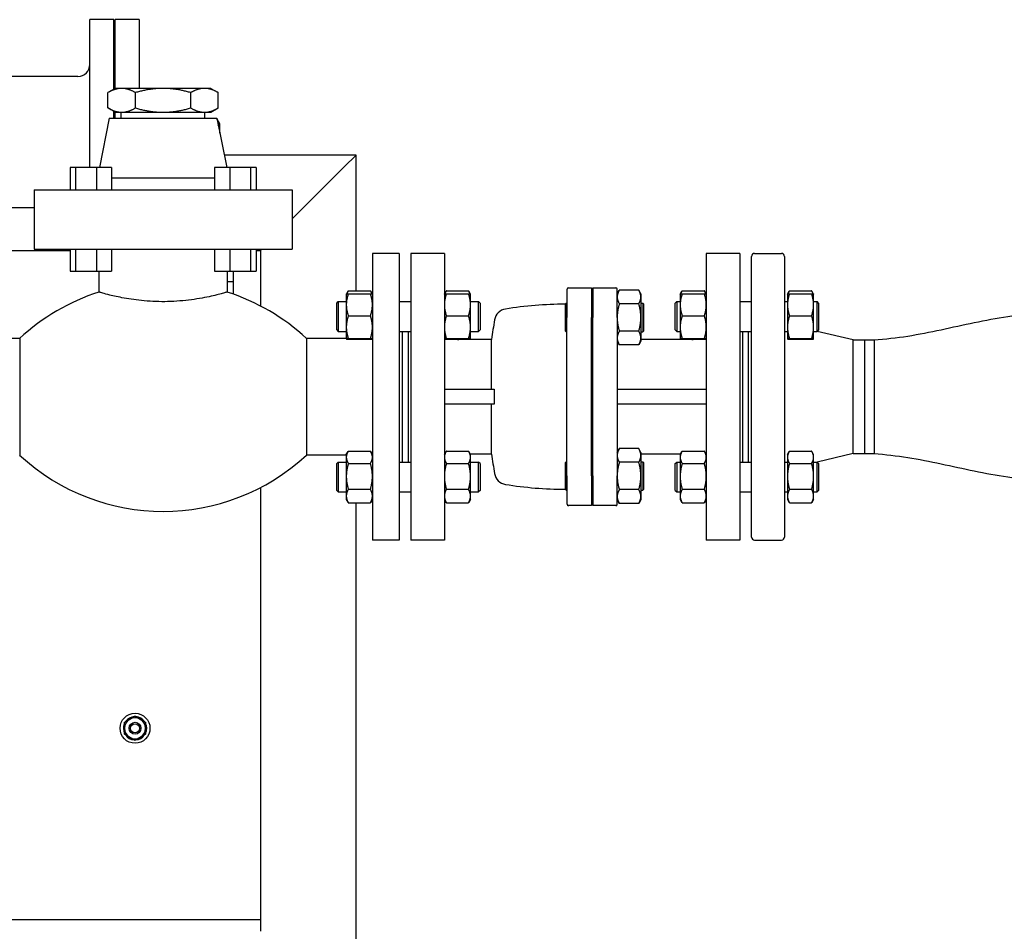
# Paper-space layout 'SHEET_1' of a CAD drawing. Header units: inches. Extents: x 4 to 540, y 12 to 340.
# Tile 52 of 116: x 235 to 256, y 141 to 160. Entities that reach past the tile are written whole.
import ezdxf

# ---------------------------------------------------------------- set-up
doc = ezdxf.new("R2010")
doc.units = ezdxf.units.IN
doc.header["$LTSCALE"] = 16
doc.header["$MEASUREMENT"] = 0
doc.layers.get('0').update_dxf_attribs({"lineweight": 25})

psp = doc.layouts.new('SHEET_1')

# ---------------------------------------------------------------- linework, layer by layer
for p, q in [((236.943, 156.686), (236.943, 159.784)), ((237.443, 159.784), (236.943, 159.784)), ((237.443, 158.328), (237.443, 159.784)), ((237.474, 159.721), (237.443, 159.721)), ((237.474, 158.346), (237.474, 159.784)), ((237.974, 159.784), (237.474, 159.784)), ((237.974, 159.784), (237.974, 158.346)), ((236.693, 158.596), (233.068, 158.596)), ((237.474, 158.346), (237.32, 158.257)), ((237.32, 157.935), (237.32, 158.257)), ((237.608, 158.346), (237.474, 158.346)), ((238.474, 158.346), (237.608, 158.346)), ((237.897, 157.935), (237.897, 158.257)), ((239.34, 158.346), (238.474, 158.346)), ((239.052, 157.935), (239.052, 158.257)), ((239.474, 158.346), (239.34, 158.346)), ((239.474, 158.346), (239.629, 158.257)), ((239.629, 157.935), (239.629, 158.257)), ((237.474, 157.846), (237.32, 157.935)), ((237.443, 157.721), (237.443, 157.864)), ((237.474, 157.846), (237.608, 157.846)), ((237.474, 157.721), (237.474, 157.846)), ((237.599, 157.721), (237.599, 157.846)), ((237.608, 157.846), (238.474, 157.846)), ((238.474, 157.846), (239.34, 157.846)), ((239.34, 157.846), (239.474, 157.846)), ((239.349, 157.721), (239.349, 157.846)), ((239.474, 157.846), (239.629, 157.935)), ((237.349, 157.721), (237.142, 156.686)), ((237.349, 157.721), (239.599, 157.721)), ((239.599, 157.721), (239.806, 156.686)), ((239.662, 157.6), (239.603, 157.702)), ((239.662, 157.409), (239.662, 157.6)), ((242.512, 156.951), (239.753, 156.951)), ((242.262, 156.701), (242.512, 156.951)), ((242.512, 156.951), (242.262, 156.701)), ((242.512, 154.111), (242.512, 156.951)), ((236.528, 156.686), (236.528, 156.221)), ((236.645, 156.686), (236.528, 156.686)), ((236.645, 156.686), (236.645, 156.221)), ((237.079, 156.686), (236.645, 156.686)), ((237.079, 156.686), (237.079, 156.221)), ((237.398, 156.686), (237.079, 156.686)), ((237.398, 156.686), (237.398, 156.221)), ((239.551, 156.686), (239.551, 156.221)), ((239.869, 156.686), (239.551, 156.686)), ((239.869, 156.686), (239.869, 156.221)), ((240.304, 156.686), (239.869, 156.686)), ((240.304, 156.686), (240.304, 156.221)), ((240.42, 156.686), (240.304, 156.686)), ((240.42, 156.686), (240.42, 156.221)), ((242.262, 156.701), (241.174, 155.614)), ((241.174, 155.614), (242.262, 156.701)), ((237.398, 156.471), (239.551, 156.471)), ((235.774, 156.221), (241.174, 156.221)), ((235.774, 156.221), (235.774, 154.981)), ((241.174, 156.221), (241.174, 154.981)), ((235.774, 155.846), (233.068, 155.846)), ((228.599, 154.951), (236.528, 154.951)), ((235.774, 154.981), (241.174, 154.981)), ((236.528, 154.981), (236.528, 154.516)), ((236.645, 154.981), (236.645, 154.516)), ((237.079, 154.981), (237.079, 154.516)), ((237.398, 154.981), (237.398, 154.516)), ((239.551, 154.981), (239.551, 154.516)), ((239.869, 154.981), (239.869, 154.516)), ((240.304, 154.981), (240.304, 154.516)), ((240.42, 154.981), (240.42, 154.516)), ((240.42, 154.951), (240.512, 154.951)), ((240.512, 154.951), (240.542, 154.981)), ((240.542, 154.981), (240.512, 154.951)), ((240.512, 154.951), (240.512, 153.791)), ((242.854, 154.891), (242.854, 148.891)), ((243.414, 154.891), (242.854, 154.891)), ((243.414, 154.891), (243.414, 148.891)), ((243.659, 154.891), (243.659, 148.891)), ((244.359, 154.891), (243.659, 154.891)), ((244.359, 154.891), (244.359, 148.891)), ((249.839, 154.891), (249.839, 148.891)), ((250.539, 154.891), (249.839, 154.891)), ((250.539, 154.891), (250.539, 148.891)), ((250.787, 148.954), (250.787, 154.829)), ((250.849, 154.891), (251.412, 154.891)), ((251.474, 154.829), (251.474, 148.954)), ((236.528, 154.516), (236.645, 154.516)), ((236.645, 154.516), (237.079, 154.516)), ((237.079, 154.516), (237.398, 154.516)), ((237.132, 154.516), (237.132, 154.082)), ((239.551, 154.516), (239.869, 154.516)), ((239.816, 154.516), (239.816, 154.082)), ((239.869, 154.516), (240.304, 154.516)), ((239.948, 154.299), (239.948, 154.516)), ((240.304, 154.516), (240.42, 154.516)), ((239.948, 154.299), (239.816, 154.299)), ((239.948, 154.037), (239.948, 154.299)), ((242.308, 154.039), (242.345, 154.103)), ((242.349, 154.111), (242.812, 154.111)), ((242.854, 154.039), (242.817, 154.103)), ((244.359, 154.039), (244.396, 154.103)), ((244.401, 154.111), (244.864, 154.111)), ((244.906, 154.039), (244.869, 154.103)), ((246.924, 154.14), (246.924, 153.55)), ((246.956, 154.171), (247.434, 154.171)), ((247.434, 154.171), (247.434, 153.55)), ((247.464, 154.131), (247.434, 154.131)), ((247.464, 154.171), (247.943, 154.171)), ((247.464, 154.171), (247.464, 153.55)), ((247.974, 153.55), (247.974, 154.14)), ((247.974, 154.046), (248.019, 154.123)), ((248.426, 154.123), (248.019, 154.123)), ((248.47, 154.046), (248.426, 154.123)), ((249.293, 154.039), (249.33, 154.103)), ((249.334, 154.111), (249.797, 154.111)), ((249.839, 154.039), (249.802, 154.103)), ((251.537, 154.039), (251.574, 154.103)), ((251.579, 154.111), (252.042, 154.111)), ((252.084, 154.039), (252.047, 154.103)), ((242.107, 153.852), (242.138, 153.883)), ((242.138, 153.883), (242.138, 153.258)), ((242.138, 153.883), (242.307, 153.883)), ((242.307, 154.039), (242.307, 153.816)), ((242.307, 154.039), (242.308, 154.039)), ((242.349, 154.046), (242.812, 154.046)), ((242.854, 154.039), (242.854, 154.039)), ((243.414, 153.883), (243.659, 153.883)), ((244.359, 154.039), (244.359, 154.039)), ((244.401, 154.046), (244.864, 154.046)), ((244.906, 153.816), (244.906, 154.039)), ((244.906, 154.039), (244.906, 154.039)), ((244.906, 153.883), (245.076, 153.883)), ((245.076, 153.258), (245.076, 153.883)), ((245.107, 153.852), (245.076, 153.883)), ((248.47, 154.046), (248.47, 153.98)), ((248.47, 153.98), (248.47, 153.55)), ((249.188, 153.852), (249.219, 153.883)), ((249.219, 153.883), (249.219, 153.258)), ((249.219, 153.883), (249.292, 153.883)), ((249.292, 154.039), (249.292, 153.816)), ((249.292, 154.039), (249.293, 154.039)), ((249.334, 154.046), (249.797, 154.046)), ((249.839, 154.039), (249.839, 154.039)), ((250.539, 153.883), (250.787, 153.883)), ((251.474, 153.883), (251.537, 153.883)), ((251.537, 154.039), (251.537, 153.816)), ((251.537, 154.039), (251.537, 154.039)), ((251.579, 154.046), (252.042, 154.046)), ((252.084, 153.816), (252.084, 154.039)), ((252.084, 154.039), (252.084, 154.039)), ((252.084, 153.883), (252.157, 153.883)), ((252.157, 153.258), (252.157, 153.883)), ((252.188, 153.852), (252.157, 153.883)), ((242.107, 153.289), (242.107, 153.852)), ((242.307, 153.816), (242.307, 153.347)), ((244.906, 153.347), (244.906, 153.816)), ((245.107, 153.852), (245.107, 153.289)), ((246.884, 153.828), (246.904, 153.848)), ((246.884, 153.828), (246.884, 153.273)), ((246.904, 153.253), (246.904, 153.848)), ((246.904, 153.848), (246.924, 153.848)), ((248.426, 153.837), (248.019, 153.837)), ((248.47, 153.848), (248.51, 153.848)), ((248.51, 153.848), (248.51, 153.253)), ((248.53, 153.828), (248.51, 153.848)), ((248.53, 153.273), (248.53, 153.828)), ((249.188, 153.289), (249.188, 153.852)), ((249.292, 153.816), (249.292, 153.347)), ((251.537, 153.816), (251.537, 153.347)), ((252.084, 153.347), (252.084, 153.816)), ((252.188, 153.852), (252.188, 153.289)), ((242.349, 153.585), (242.812, 153.585)), ((244.401, 153.585), (244.864, 153.585)), ((246.924, 150.232), (246.924, 153.55)), ((247.434, 150.232), (247.434, 153.55)), ((247.464, 150.232), (247.464, 153.55)), ((247.974, 153.55), (247.974, 150.232)), ((248.47, 153.55), (248.47, 153.121)), ((249.334, 153.585), (249.797, 153.585)), ((251.579, 153.585), (252.042, 153.585)), ((242.107, 153.289), (242.138, 153.258)), ((242.138, 153.258), (242.307, 153.258)), ((242.307, 153.347), (242.307, 153.102)), ((243.414, 153.258), (243.659, 153.258)), ((243.474, 153.258), (243.474, 150.524)), ((243.474, 153.258), (243.474, 150.524)), ((243.599, 153.258), (243.599, 150.524)), ((244.906, 153.102), (244.906, 153.347)), ((244.906, 153.258), (245.076, 153.258)), ((245.107, 153.289), (245.076, 153.258)), ((246.884, 153.273), (246.904, 153.253)), ((248.426, 153.264), (248.019, 153.264)), ((248.53, 153.273), (248.51, 153.253)), ((249.188, 153.289), (249.219, 153.258)), ((249.219, 153.258), (249.292, 153.258)), ((249.292, 153.347), (249.292, 153.102)), ((250.539, 153.258), (250.787, 153.258)), ((250.599, 153.258), (250.599, 150.524)), ((250.724, 150.524), (250.724, 153.258)), ((251.474, 153.258), (251.537, 153.258)), ((251.537, 153.347), (251.537, 153.102)), ((252.084, 153.102), (252.084, 153.347)), ((252.084, 153.258), (252.157, 153.258)), ((252.188, 153.289), (252.157, 153.258)), ((252.912, 153.081), (252.159, 153.26)), ((235.474, 153.111), (234.641, 153.111)), ((235.474, 153.111), (235.474, 150.671)), ((241.474, 153.111), (241.474, 150.671)), ((242.307, 153.111), (241.474, 153.111)), ((242.307, 153.102), (242.307, 153.102)), ((242.307, 153.102), (242.308, 153.101)), ((242.349, 153.109), (242.812, 153.109)), ((242.349, 153.094), (242.812, 153.094)), ((242.854, 153.102), (242.854, 153.101)), ((244.359, 153.102), (244.359, 153.101)), ((244.401, 153.109), (244.864, 153.109)), ((244.401, 153.094), (244.864, 153.094)), ((245.347, 153.091), (244.659, 153.091)), ((244.906, 153.101), (244.9, 153.091)), ((244.906, 153.102), (244.906, 153.102)), ((244.906, 153.102), (244.906, 153.101)), ((245.347, 152.047), (245.347, 153.091)), ((246.904, 153.253), (246.924, 153.253)), ((247.974, 153.055), (248.019, 152.978)), ((248.47, 153.055), (248.426, 152.978)), ((248.47, 153.253), (248.51, 153.253)), ((248.47, 153.121), (248.47, 153.055)), ((249.539, 153.091), (248.47, 153.091)), ((249.292, 153.102), (249.292, 153.102)), ((249.292, 153.102), (249.293, 153.101)), ((249.293, 153.101), (249.299, 153.091)), ((249.334, 153.109), (249.797, 153.109)), ((249.334, 153.094), (249.797, 153.094)), ((249.839, 153.102), (249.839, 153.101)), ((251.537, 153.102), (251.537, 153.102)), ((251.537, 153.102), (251.537, 153.101)), ((251.579, 153.109), (252.042, 153.109)), ((251.579, 153.094), (252.042, 153.094)), ((252.084, 153.102), (252.084, 153.102)), ((252.084, 153.102), (252.084, 153.101)), ((252.912, 150.701), (252.912, 153.081)), ((252.912, 153.081), (253.153, 153.081)), ((253.153, 150.701), (253.153, 153.081)), ((253.153, 150.701), (253.153, 153.081)), ((253.153, 153.081), (253.349, 153.081)), ((253.349, 153.081), (253.349, 150.701)), ((253.349, 153.081), (253.349, 150.701)), ((248.426, 152.978), (248.019, 152.978)), ((244.359, 152.047), (245.401, 152.047)), ((247.974, 152.047), (249.839, 152.047)), ((245.401, 151.735), (244.359, 151.735)), ((245.347, 150.691), (245.347, 151.735)), ((249.839, 151.735), (247.974, 151.735)), ((247.974, 150.727), (248.019, 150.804)), ((248.426, 150.804), (248.019, 150.804)), ((248.47, 150.727), (248.426, 150.804)), ((242.307, 150.671), (241.474, 150.671)), ((242.307, 150.68), (242.345, 150.745)), ((242.307, 150.68), (242.307, 150.624)), ((242.307, 150.624), (242.307, 150.224)), ((242.349, 150.753), (242.812, 150.753)), ((242.854, 150.68), (242.817, 150.745)), ((244.359, 150.68), (244.396, 150.745)), ((244.401, 150.753), (244.864, 150.753)), ((244.906, 150.68), (244.869, 150.745)), ((245.347, 150.691), (244.9, 150.691)), ((244.906, 150.624), (244.906, 150.68)), ((244.906, 150.224), (244.906, 150.624)), ((248.47, 150.727), (248.47, 150.661)), ((249.299, 150.691), (248.47, 150.691)), ((248.47, 150.661), (248.47, 150.232)), ((249.292, 150.68), (249.33, 150.745)), ((249.292, 150.68), (249.292, 150.624)), ((249.292, 150.624), (249.292, 150.224)), ((249.334, 150.753), (249.797, 150.753)), ((249.839, 150.68), (249.802, 150.745)), ((251.537, 150.68), (251.574, 150.745)), ((251.537, 150.68), (251.537, 150.624)), ((251.537, 150.624), (251.537, 150.224)), ((251.579, 150.753), (252.042, 150.753)), ((252.084, 150.68), (252.047, 150.745)), ((252.084, 150.624), (252.084, 150.68)), ((252.084, 150.224), (252.084, 150.624)), ((252.912, 150.701), (252.159, 150.522)), ((252.912, 150.701), (253.153, 150.701)), ((253.153, 150.701), (253.349, 150.701)), ((242.107, 150.493), (242.138, 150.524)), ((242.107, 149.93), (242.107, 150.493)), ((242.138, 150.524), (242.138, 149.899)), ((242.138, 150.524), (242.307, 150.524)), ((242.349, 150.495), (242.812, 150.495)), ((243.414, 150.524), (243.659, 150.524)), ((244.401, 150.495), (244.864, 150.495)), ((244.906, 150.524), (245.076, 150.524)), ((245.076, 149.899), (245.076, 150.524)), ((245.107, 150.493), (245.076, 150.524)), ((245.107, 150.493), (245.107, 149.93)), ((246.884, 150.509), (246.904, 150.529)), ((246.884, 150.509), (246.884, 149.954)), ((246.904, 149.934), (246.904, 150.529)), ((246.904, 150.529), (246.924, 150.529)), ((248.426, 150.518), (248.019, 150.518)), ((248.47, 150.529), (248.51, 150.529)), ((248.51, 150.529), (248.51, 149.934)), ((248.53, 150.509), (248.51, 150.529)), ((248.53, 149.954), (248.53, 150.509)), ((249.188, 150.493), (249.219, 150.524)), ((249.188, 149.93), (249.188, 150.493)), ((249.219, 150.524), (249.219, 149.899)), ((249.219, 150.524), (249.292, 150.524)), ((249.334, 150.495), (249.797, 150.495)), ((250.539, 150.524), (250.787, 150.524)), ((251.474, 150.524), (251.537, 150.524)), ((251.579, 150.495), (252.042, 150.495)), ((252.084, 150.524), (252.157, 150.524)), ((252.157, 149.899), (252.157, 150.524)), ((252.188, 150.493), (252.157, 150.524)), ((252.188, 150.493), (252.188, 149.93)), ((242.307, 150.224), (242.307, 149.812)), ((244.906, 149.812), (244.906, 150.224)), ((246.924, 150.232), (246.924, 149.642)), ((247.434, 150.232), (247.434, 149.611)), ((247.464, 150.232), (247.464, 149.611)), ((247.974, 149.642), (247.974, 150.232)), ((248.47, 150.232), (248.47, 149.802)), ((249.292, 150.224), (249.292, 149.812)), ((251.537, 150.224), (251.537, 149.812)), ((252.084, 149.812), (252.084, 150.224)), ((240.512, 149.991), (240.512, 140.951)), ((242.107, 149.93), (242.138, 149.899)), ((242.138, 149.899), (242.307, 149.899)), ((242.307, 149.812), (242.307, 149.743)), ((242.349, 149.954), (242.812, 149.954)), ((243.414, 149.899), (243.659, 149.899)), ((244.401, 149.954), (244.864, 149.954)), ((244.906, 149.899), (245.076, 149.899)), ((244.906, 149.743), (244.906, 149.812)), ((245.107, 149.93), (245.076, 149.899)), ((246.884, 149.954), (246.904, 149.934)), ((246.904, 149.934), (246.924, 149.934)), ((248.426, 149.946), (248.019, 149.946)), ((248.47, 149.934), (248.51, 149.934)), ((248.47, 149.802), (248.47, 149.736)), ((248.53, 149.954), (248.51, 149.934)), ((249.188, 149.93), (249.219, 149.899)), ((249.219, 149.899), (249.292, 149.899)), ((249.292, 149.812), (249.292, 149.743)), ((249.334, 149.954), (249.797, 149.954)), ((250.539, 149.899), (250.787, 149.899)), ((251.474, 149.899), (251.537, 149.899)), ((251.537, 149.812), (251.537, 149.743)), ((251.579, 149.954), (252.042, 149.954)), ((252.084, 149.899), (252.157, 149.899)), ((252.084, 149.743), (252.084, 149.812)), ((252.188, 149.93), (252.157, 149.899)), ((242.307, 149.743), (242.345, 149.679)), ((242.349, 149.671), (242.812, 149.671)), ((242.512, 131.201), (242.512, 149.671)), ((242.854, 149.743), (242.817, 149.679)), ((244.359, 149.743), (244.396, 149.679)), ((244.401, 149.671), (244.864, 149.671)), ((244.906, 149.743), (244.869, 149.679)), ((247.434, 149.611), (246.956, 149.611)), ((247.464, 149.651), (247.434, 149.651)), ((247.943, 149.611), (247.464, 149.611)), ((247.974, 149.736), (248.019, 149.659)), ((248.426, 149.659), (248.019, 149.659)), ((248.47, 149.736), (248.426, 149.659)), ((249.292, 149.743), (249.33, 149.679)), ((249.334, 149.671), (249.797, 149.671)), ((249.839, 149.743), (249.802, 149.679)), ((251.537, 149.743), (251.574, 149.679)), ((251.579, 149.671), (252.042, 149.671)), ((252.084, 149.743), (252.047, 149.679)), ((243.414, 148.891), (242.854, 148.891)), ((244.359, 148.891), (243.659, 148.891)), ((250.539, 148.891), (249.839, 148.891)), ((250.849, 148.891), (251.412, 148.891)), ((226.512, 140.951), (240.512, 140.951)), ((240.512, 140.951), (240.512, 140.701))]:
    psp.add_line(p, q)
for radius in [0.313, 0.125, 0.0938]:
    psp.add_circle((237.887, 144.951), radius)
for centre, radius, start, end in [((236.693, 158.846), 0.25, 270, 0), ((250.849, 154.829), 0.0625, 90, 180), ((251.412, 154.829), 0.0625, 0, 90), ((238.474, 149.887), 4.404, 107.7433, 132.9427), ((238.474, 149.887), 4.404, 47.0573, 72.2567), ((246.956, 154.14), 0.0313, 90, 180), ((247.943, 154.14), 0.0312, 0, 90), ((245.68, 153.454), 0.276, 99.1742, 170.2114), ((246.924, 145.749), 8.08, 90.2754, 99.1742), ((254.737, 151.891), 9.466, 170.2114, 172.7173), ((244.659, 153.391), 0.3, 261.3719, 270), ((249.539, 153.391), 0.3, 270, 278.6281), ((254.737, 151.891), 9.337, 179.0411, 180.9589), ((238.474, 153.895), 4.404, 227.0573, 312.9427), ((254.737, 151.891), 9.466, 187.2827, 189.7886), ((245.68, 150.328), 0.276, 189.7886, 260.8258), ((246.924, 158.033), 8.08, 260.8258, 269.7246), ((246.956, 149.642), 0.0313, 180, 270), ((247.943, 149.642), 0.0312, 270, 0), ((250.849, 148.954), 0.0625, 180, 270), ((251.412, 148.954), 0.0625, 270, 0), ((237.887, 144.951), 0.244, 156.4254, 206.057), ((237.887, 144.951), 0.219, 120, 180), ((237.887, 144.951), 0.244, 93.943, 143.5746), ((237.887, 144.951), 0.219, 60, 120), ((237.887, 144.951), 0.244, 33.943, 86.057), ((237.887, 144.951), 0.219, 0, 60), ((237.887, 144.951), 0.244, 333.943, 26.057), ((237.887, 144.951), 0.219, 180, 240), ((237.887, 144.951), 0.243, 213.943, 266.057), ((237.887, 144.951), 0.243, 273.943, 326.057), ((237.887, 144.951), 0.219, 300, 0), ((237.887, 144.951), 0.219, 240, 300)]:
    psp.add_arc(centre, radius, start, end)
for points, weights in [([(237.608, 158.346), (237.474, 158.346), (237.32, 158.257)], [1, 1.0379548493, 1]), ([(237.897, 158.257), (237.742, 158.346), (237.608, 158.346)], [1, 1.0379548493, 1]), ([(238.474, 158.346), (238.206, 158.346), (237.897, 158.257)], [1, 1.0379548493, 1]), ([(239.052, 158.257), (238.742, 158.346), (238.474, 158.346)], [1, 1.0379548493, 1]), ([(239.34, 158.346), (239.206, 158.346), (239.052, 158.257)], [1, 1.0379548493, 1]), ([(239.629, 158.257), (239.474, 158.346), (239.34, 158.346)], [1, 1.0379548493, 1]), ([(237.32, 157.935), (237.474, 157.846), (237.608, 157.846)], [1, 1.0379548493, 1]), ([(237.608, 157.846), (237.742, 157.846), (237.897, 157.935)], [1, 1.0379548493, 1]), ([(237.897, 157.935), (238.206, 157.846), (238.474, 157.846)], [1, 1.0379548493, 1]), ([(238.474, 157.846), (238.742, 157.846), (239.052, 157.935)], [1, 1.0379548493, 1]), ([(239.052, 157.935), (239.206, 157.846), (239.34, 157.846)], [1, 1.0379548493, 1]), ([(239.34, 157.846), (239.474, 157.846), (239.629, 157.935)], [1, 1.0379548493, 1]), ([(239.629, 157.572), (239.637, 157.633), (239.604, 157.699)], [1.0740737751, 1.09078907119, 1.02222995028]), ([(242.349, 154.111), (242.327, 154.075), (242.317, 154.042)], [1.10906450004, 1.10058521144, 1.07037081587]), ([(242.845, 154.042), (242.835, 154.075), (242.812, 154.111)], [1.07037081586, 1.10058521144, 1.10906450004]), ([(244.401, 154.111), (244.379, 154.075), (244.369, 154.042)], [1.10906450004, 1.10058521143, 1.07037081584]), ([(244.897, 154.042), (244.886, 154.075), (244.864, 154.111)], [1.07037081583, 1.10058521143, 1.10906450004]), ([(248.019, 154.123), (247.974, 154.046), (247.974, 153.98)], [1.79590111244, 1.93481454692, 1.93481454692]), ([(248.47, 153.98), (248.47, 154.046), (248.426, 154.123)], [1.93481454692, 1.93481454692, 1.79590111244]), ([(249.334, 154.111), (249.312, 154.075), (249.302, 154.042)], [1.10906450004, 1.1005852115, 1.0703708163]), ([(249.83, 154.042), (249.82, 154.075), (249.797, 154.111)], [1.07037081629, 1.1005852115, 1.10906450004]), ([(251.579, 154.111), (251.557, 154.075), (251.546, 154.042)], [1.10906450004, 1.10058521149, 1.07037081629]), ([(252.074, 154.042), (252.064, 154.075), (252.042, 154.111)], [1.07037081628, 1.10058521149, 1.10906450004]), ([(242.349, 154.046), (242.307, 153.923), (242.307, 153.816)], [1.10906450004, 1.0930923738, 1]), ([(242.308, 154.039), (242.309, 154.043), (242.349, 154.046)], [1.00857114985, 1.09384224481, 1.10906450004]), ([(242.812, 154.046), (242.852, 154.043), (242.854, 154.039)], [1.10906450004, 1.09384224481, 1.00857114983]), ([(242.854, 153.816), (242.854, 153.923), (242.812, 154.046)], [1, 1.0930923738, 1.10906450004]), ([(244.401, 154.046), (244.359, 153.923), (244.359, 153.816)], [1.10906450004, 1.0930923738, 1]), ([(244.359, 154.039), (244.361, 154.043), (244.401, 154.046)], [1.00857114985, 1.09384224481, 1.10906450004]), ([(244.864, 154.046), (244.904, 154.043), (244.906, 154.039)], [1.10906450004, 1.09384224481, 1.00857114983]), ([(244.906, 153.816), (244.906, 153.923), (244.864, 154.046)], [1, 1.0930923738, 1.10906450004]), ([(247.974, 153.98), (247.974, 153.913), (248.019, 153.837)], [1.93481454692, 1.93481454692, 1.79590111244]), ([(248.426, 153.837), (248.47, 153.913), (248.47, 153.98)], [1.79590111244, 1.93481454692, 1.93481454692]), ([(249.334, 154.046), (249.292, 153.923), (249.292, 153.816)], [1.10906450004, 1.0930923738, 1]), ([(249.293, 154.039), (249.294, 154.043), (249.334, 154.046)], [1.00857114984, 1.09384224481, 1.10906450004]), ([(249.797, 154.046), (249.837, 154.043), (249.839, 154.039)], [1.10906450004, 1.09384224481, 1.00857114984]), ([(249.839, 153.816), (249.839, 153.923), (249.797, 154.046)], [1, 1.0930923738, 1.10906450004]), ([(251.579, 154.046), (251.537, 153.923), (251.537, 153.816)], [1.10906450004, 1.0930923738, 1]), ([(251.537, 154.039), (251.539, 154.043), (251.579, 154.046)], [1.00857114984, 1.09384224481, 1.10906450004]), ([(252.042, 154.046), (252.082, 154.043), (252.084, 154.039)], [1.10906450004, 1.09384224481, 1.00857114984]), ([(252.084, 153.816), (252.084, 153.923), (252.042, 154.046)], [1, 1.0930923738, 1.10906450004]), ([(242.307, 153.816), (242.307, 153.709), (242.349, 153.585)], [1, 1.0930923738, 1.10906450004]), ([(242.812, 153.585), (242.854, 153.709), (242.854, 153.816)], [1.10906450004, 1.0930923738, 1]), ([(244.359, 153.816), (244.359, 153.709), (244.401, 153.585)], [1, 1.0930923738, 1.10906450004]), ([(244.864, 153.585), (244.906, 153.709), (244.906, 153.816)], [1.10906450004, 1.0930923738, 1]), ([(248.019, 153.837), (247.974, 153.683), (247.974, 153.55)], [1.79590111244, 1.93481454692, 1.93481454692]), ([(248.47, 153.55), (248.47, 153.683), (248.426, 153.837)], [1.93481454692, 1.93481454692, 1.79590111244]), ([(249.292, 153.816), (249.292, 153.709), (249.334, 153.585)], [1, 1.0930923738, 1.10906450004]), ([(249.797, 153.585), (249.839, 153.709), (249.839, 153.816)], [1.10906450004, 1.0930923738, 1]), ([(251.537, 153.816), (251.537, 153.709), (251.579, 153.585)], [1, 1.0930923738, 1.10906450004]), ([(252.042, 153.585), (252.084, 153.709), (252.084, 153.816)], [1.10906450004, 1.0930923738, 1]), ([(242.349, 153.585), (242.307, 153.458), (242.307, 153.347)], [1.10906450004, 1.0930923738, 1]), ([(242.854, 153.347), (242.854, 153.458), (242.812, 153.585)], [1, 1.0930923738, 1.10906450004]), ([(244.401, 153.585), (244.359, 153.458), (244.359, 153.347)], [1.10906450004, 1.0930923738, 1]), ([(244.906, 153.347), (244.906, 153.458), (244.864, 153.585)], [1, 1.0930923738, 1.10906450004]), ([(247.974, 153.55), (247.974, 153.418), (248.019, 153.264)], [1.93481454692, 1.93481454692, 1.79590111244]), ([(248.426, 153.264), (248.47, 153.418), (248.47, 153.55)], [1.79590111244, 1.93481454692, 1.93481454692]), ([(249.334, 153.585), (249.292, 153.458), (249.292, 153.347)], [1.10906450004, 1.0930923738, 1]), ([(249.839, 153.347), (249.839, 153.458), (249.797, 153.585)], [1, 1.0930923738, 1.10906450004]), ([(251.579, 153.585), (251.537, 153.458), (251.537, 153.347)], [1.10906450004, 1.0930923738, 1]), ([(252.084, 153.347), (252.084, 153.458), (252.042, 153.585)], [1, 1.0930923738, 1.10906450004]), ([(242.307, 153.347), (242.307, 153.237), (242.349, 153.109)], [1, 1.0930923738, 1.10906450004]), ([(242.812, 153.109), (242.854, 153.237), (242.854, 153.347)], [1.10906450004, 1.0930923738, 1]), ([(244.359, 153.347), (244.359, 153.237), (244.401, 153.109)], [1, 1.0930923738, 1.10906450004]), ([(244.864, 153.109), (244.906, 153.237), (244.906, 153.347)], [1.10906450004, 1.0930923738, 1]), ([(248.019, 153.264), (247.974, 153.188), (247.974, 153.121)], [1.79590111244, 1.93481454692, 1.93481454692]), ([(248.47, 153.121), (248.47, 153.188), (248.426, 153.264)], [1.93481454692, 1.93481454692, 1.79590111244]), ([(249.292, 153.347), (249.292, 153.237), (249.334, 153.109)], [1, 1.0930923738, 1.10906450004]), ([(249.797, 153.109), (249.839, 153.237), (249.839, 153.347)], [1.10906450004, 1.0930923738, 1]), ([(251.537, 153.347), (251.537, 153.237), (251.579, 153.109)], [1, 1.0930923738, 1.10906450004]), ([(252.042, 153.109), (252.084, 153.237), (252.084, 153.347)], [1.10906450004, 1.0930923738, 1]), ([(242.349, 153.109), (242.307, 153.105), (242.307, 153.102)], [1.10906450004, 1.0930923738, 1]), ([(242.307, 153.102), (242.307, 153.098), (242.349, 153.094)], [1, 1.0930923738, 1.10906450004]), ([(242.854, 153.102), (242.854, 153.105), (242.812, 153.109)], [1, 1.0930923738, 1.10906450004]), ([(242.812, 153.094), (242.854, 153.098), (242.854, 153.102)], [1.10906450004, 1.0930923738, 1]), ([(244.401, 153.109), (244.359, 153.105), (244.359, 153.102)], [1.10906450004, 1.0930923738, 1]), ([(244.359, 153.102), (244.359, 153.098), (244.401, 153.094)], [1, 1.0930923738, 1.10906450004]), ([(244.906, 153.102), (244.906, 153.105), (244.864, 153.109)], [1, 1.0930923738, 1.10906450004]), ([(244.864, 153.094), (244.906, 153.098), (244.906, 153.102)], [1.10906450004, 1.0930923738, 1]), ([(244.892, 153.091), (244.893, 153.095), (244.895, 153.098)], [1.08119646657, 1.07874254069, 1.07609546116]), ([(247.974, 153.121), (247.974, 153.055), (248.019, 152.978)], [1.93481454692, 1.93481454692, 1.79590111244]), ([(248.426, 152.978), (248.47, 153.055), (248.47, 153.121)], [1.79590111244, 1.93481454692, 1.93481454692]), ([(249.334, 153.109), (249.292, 153.105), (249.292, 153.102)], [1.10906450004, 1.0930923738, 1]), ([(249.292, 153.102), (249.292, 153.098), (249.334, 153.094)], [1, 1.0930923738, 1.10906450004]), ([(249.304, 153.098), (249.305, 153.095), (249.306, 153.091)], [1.07609546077, 1.07874254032, 1.08119646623]), ([(249.839, 153.102), (249.839, 153.105), (249.797, 153.109)], [1, 1.0930923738, 1.10906450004]), ([(249.797, 153.094), (249.839, 153.098), (249.839, 153.102)], [1.10906450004, 1.0930923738, 1]), ([(251.579, 153.109), (251.537, 153.105), (251.537, 153.102)], [1.10906450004, 1.0930923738, 1]), ([(251.537, 153.102), (251.537, 153.098), (251.579, 153.094)], [1, 1.0930923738, 1.10906450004]), ([(252.084, 153.102), (252.084, 153.105), (252.042, 153.109)], [1, 1.0930923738, 1.10906450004]), ([(252.042, 153.094), (252.084, 153.098), (252.084, 153.102)], [1.10906450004, 1.0930923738, 1]), ([(248.019, 150.804), (247.974, 150.727), (247.974, 150.661)], [1.79590111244, 1.93481454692, 1.93481454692]), ([(248.47, 150.661), (248.47, 150.727), (248.426, 150.804)], [1.93481454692, 1.93481454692, 1.79590111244]), ([(242.349, 150.753), (242.307, 150.684), (242.307, 150.624)], [1.10906450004, 1.0930923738, 1]), ([(242.307, 150.624), (242.307, 150.564), (242.349, 150.495)], [1, 1.0930923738, 1.10906450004]), ([(242.854, 150.624), (242.854, 150.684), (242.812, 150.753)], [1, 1.0930923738, 1.10906450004]), ([(242.812, 150.495), (242.854, 150.564), (242.854, 150.624)], [1.10906450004, 1.0930923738, 1]), ([(244.401, 150.753), (244.359, 150.684), (244.359, 150.624)], [1.10906450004, 1.0930923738, 1]), ([(244.359, 150.624), (244.359, 150.564), (244.401, 150.495)], [1, 1.0930923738, 1.10906450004]), ([(244.906, 150.624), (244.906, 150.684), (244.864, 150.753)], [1, 1.0930923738, 1.10906450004]), ([(244.864, 150.495), (244.906, 150.564), (244.906, 150.624)], [1.10906450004, 1.0930923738, 1]), ([(247.974, 150.661), (247.974, 150.595), (248.019, 150.518)], [1.93481454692, 1.93481454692, 1.79590111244]), ([(248.426, 150.518), (248.47, 150.595), (248.47, 150.661)], [1.79590111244, 1.93481454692, 1.93481454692]), ([(249.334, 150.753), (249.292, 150.684), (249.292, 150.624)], [1.10906450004, 1.0930923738, 1]), ([(249.292, 150.624), (249.292, 150.564), (249.334, 150.495)], [1, 1.0930923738, 1.10906450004]), ([(249.839, 150.624), (249.839, 150.684), (249.797, 150.753)], [1, 1.0930923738, 1.10906450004]), ([(249.797, 150.495), (249.839, 150.564), (249.839, 150.624)], [1.10906450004, 1.0930923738, 1]), ([(251.579, 150.753), (251.537, 150.684), (251.537, 150.624)], [1.10906450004, 1.0930923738, 1]), ([(251.537, 150.624), (251.537, 150.564), (251.579, 150.495)], [1, 1.0930923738, 1.10906450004]), ([(252.084, 150.624), (252.084, 150.684), (252.042, 150.753)], [1, 1.0930923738, 1.10906450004]), ([(252.042, 150.495), (252.084, 150.564), (252.084, 150.624)], [1.10906450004, 1.0930923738, 1]), ([(242.349, 150.495), (242.307, 150.35), (242.307, 150.224)], [1.10906450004, 1.0930923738, 1]), ([(242.854, 150.224), (242.854, 150.35), (242.812, 150.495)], [1, 1.0930923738, 1.10906450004]), ([(244.401, 150.495), (244.359, 150.35), (244.359, 150.224)], [1.10906450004, 1.0930923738, 1]), ([(244.906, 150.224), (244.906, 150.35), (244.864, 150.495)], [1, 1.0930923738, 1.10906450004]), ([(248.019, 150.518), (247.974, 150.364), (247.974, 150.232)], [1.79590111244, 1.93481454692, 1.93481454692]), ([(248.47, 150.232), (248.47, 150.364), (248.426, 150.518)], [1.93481454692, 1.93481454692, 1.79590111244]), ([(249.334, 150.495), (249.292, 150.35), (249.292, 150.224)], [1.10906450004, 1.0930923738, 1]), ([(249.839, 150.224), (249.839, 150.35), (249.797, 150.495)], [1, 1.0930923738, 1.10906450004]), ([(251.579, 150.495), (251.537, 150.35), (251.537, 150.224)], [1.10906450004, 1.0930923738, 1]), ([(252.084, 150.224), (252.084, 150.35), (252.042, 150.495)], [1, 1.0930923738, 1.10906450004]), ([(242.307, 150.224), (242.307, 150.099), (242.349, 149.954)], [1, 1.0930923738, 1.10906450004]), ([(242.812, 149.954), (242.854, 150.099), (242.854, 150.224)], [1.10906450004, 1.0930923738, 1]), ([(244.359, 150.224), (244.359, 150.099), (244.401, 149.954)], [1, 1.0930923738, 1.10906450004]), ([(244.864, 149.954), (244.906, 150.099), (244.906, 150.224)], [1.10906450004, 1.0930923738, 1]), ([(247.974, 150.232), (247.974, 150.099), (248.019, 149.946)], [1.93481454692, 1.93481454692, 1.79590111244]), ([(248.426, 149.946), (248.47, 150.099), (248.47, 150.232)], [1.79590111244, 1.93481454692, 1.93481454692]), ([(249.292, 150.224), (249.292, 150.099), (249.334, 149.954)], [1, 1.0930923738, 1.10906450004]), ([(249.797, 149.954), (249.839, 150.099), (249.839, 150.224)], [1.10906450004, 1.0930923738, 1]), ([(251.537, 150.224), (251.537, 150.099), (251.579, 149.954)], [1, 1.0930923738, 1.10906450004]), ([(252.042, 149.954), (252.084, 150.099), (252.084, 150.224)], [1.10906450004, 1.0930923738, 1]), ([(242.349, 149.954), (242.307, 149.878), (242.307, 149.812)], [1.10906450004, 1.0930923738, 1]), ([(242.307, 149.812), (242.307, 149.747), (242.349, 149.671)], [1, 1.0930923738, 1.10906450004]), ([(242.854, 149.812), (242.854, 149.878), (242.812, 149.954)], [1, 1.0930923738, 1.10906450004]), ([(242.812, 149.671), (242.854, 149.747), (242.854, 149.812)], [1.10906450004, 1.0930923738, 1]), ([(244.401, 149.954), (244.359, 149.878), (244.359, 149.812)], [1.10906450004, 1.0930923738, 1]), ([(244.359, 149.812), (244.359, 149.747), (244.401, 149.671)], [1, 1.0930923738, 1.10906450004]), ([(244.906, 149.812), (244.906, 149.878), (244.864, 149.954)], [1, 1.0930923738, 1.10906450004]), ([(244.864, 149.671), (244.906, 149.747), (244.906, 149.812)], [1.10906450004, 1.0930923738, 1]), ([(248.019, 149.946), (247.974, 149.869), (247.974, 149.802)], [1.79590111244, 1.93481454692, 1.93481454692]), ([(247.974, 149.802), (247.974, 149.736), (248.019, 149.659)], [1.93481454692, 1.93481454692, 1.79590111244]), ([(248.47, 149.802), (248.47, 149.869), (248.426, 149.946)], [1.93481454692, 1.93481454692, 1.79590111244]), ([(248.426, 149.659), (248.47, 149.736), (248.47, 149.802)], [1.79590111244, 1.93481454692, 1.93481454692]), ([(249.334, 149.954), (249.292, 149.878), (249.292, 149.812)], [1.10906450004, 1.0930923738, 1]), ([(249.292, 149.812), (249.292, 149.747), (249.334, 149.671)], [1, 1.0930923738, 1.10906450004]), ([(249.839, 149.812), (249.839, 149.878), (249.797, 149.954)], [1, 1.0930923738, 1.10906450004]), ([(249.797, 149.671), (249.839, 149.747), (249.839, 149.812)], [1.10906450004, 1.0930923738, 1]), ([(251.579, 149.954), (251.537, 149.878), (251.537, 149.812)], [1.10906450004, 1.0930923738, 1]), ([(251.537, 149.812), (251.537, 149.747), (251.579, 149.671)], [1, 1.0930923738, 1.10906450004]), ([(252.084, 149.812), (252.084, 149.878), (252.042, 149.954)], [1, 1.0930923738, 1.10906450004]), ([(252.042, 149.671), (252.084, 149.747), (252.084, 149.812)], [1.10906450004, 1.0930923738, 1]), ([(242.349, 149.671), (242.347, 149.675), (242.345, 149.679)], [1.10906450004, 1.10811667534, 1.10689726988]), ([(242.817, 149.679), (242.815, 149.675), (242.812, 149.671)], [1.10689726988, 1.10811667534, 1.10906450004]), ([(244.401, 149.671), (244.399, 149.675), (244.396, 149.679)], [1.10906450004, 1.10811667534, 1.10689726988]), ([(244.869, 149.679), (244.867, 149.675), (244.864, 149.671)], [1.10689726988, 1.10811667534, 1.10906450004]), ([(249.334, 149.671), (249.332, 149.675), (249.33, 149.679)], [1.10906450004, 1.10811667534, 1.10689726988]), ([(249.802, 149.679), (249.8, 149.675), (249.797, 149.671)], [1.10689726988, 1.10811667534, 1.10906450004]), ([(251.579, 149.671), (251.576, 149.675), (251.574, 149.679)], [1.10906450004, 1.10811667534, 1.10689726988]), ([(252.047, 149.679), (252.044, 149.675), (252.042, 149.671)], [1.10689726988, 1.10811667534, 1.10906450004]), ([(237.668, 145.077), (237.727, 145.111), (237.777, 145.14)], [1.10906450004, 1.0930923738, 1]), ([(237.668, 144.951), (237.668, 145.01), (237.668, 145.077)], [1, 1.0930923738, 1.10906450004]), ([(237.777, 145.14), (237.828, 145.17), (237.887, 145.204)], [1, 1.0930923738, 1.10906450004]), ([(237.887, 145.204), (237.945, 145.17), (237.996, 145.14)], [1.10906450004, 1.0930923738, 1]), ([(237.996, 145.14), (238.047, 145.111), (238.106, 145.077)], [1, 1.0930923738, 1.10906450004]), ([(238.106, 145.077), (238.106, 145.01), (238.106, 144.951)], [1.10906450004, 1.0930923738, 1]), ([(237.668, 144.825), (237.668, 144.892), (237.668, 144.951)], [1.10906450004, 1.0930923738, 1]), ([(237.777, 144.762), (237.727, 144.791), (237.668, 144.825)], [1, 1.0930923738, 1.10906450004]), ([(238.106, 144.825), (238.047, 144.791), (237.996, 144.762)], [1.10906450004, 1.0930923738, 1]), ([(238.106, 144.951), (238.106, 144.892), (238.106, 144.825)], [1, 1.0930923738, 1.10906450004]), ([(237.887, 144.698), (237.828, 144.732), (237.777, 144.762)], [1.10906450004, 1.0930923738, 1]), ([(237.996, 144.762), (237.945, 144.732), (237.887, 144.698)], [1, 1.0930923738, 1.10906450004])]:
    psp.add_rational_spline(points, weights, degree=2)
for points, knots in [([(239.816, 154.082), (239.816, 154.082), (239.816, 154.081), (239.812, 154.08), (239.807, 154.079), (239.787, 154.073), (239.765, 154.067), (239.678, 154.043), (239.592, 154.02), (239.365, 153.969), (239.224, 153.942), (238.912, 153.9), (238.743, 153.886), (238.404, 153.878), (238.239, 153.884), (237.927, 153.912), (237.784, 153.933), (237.541, 153.978), (237.44, 154), (237.298, 154.035), (237.249, 154.049), (237.183, 154.067), (237.162, 154.073), (237.142, 154.079), (237.137, 154.08), (237.133, 154.081), (237.132, 154.082), (237.132, 154.082)], [-21.5889, -21.5889, -21.5889, -21.5889, -21.394628, -21.394628, -21.058763, -21.058763, -20.400107, -20.400107, -19.110381, -19.110381, -17.758439, -17.758439, -16.433972, -16.433972, -15.171022, -15.171022, -13.942042, -13.942042, -12.811802, -12.811802, -11.979527, -11.979527, -11.323347, -11.323347, -10.988031, -10.988031, -10.79483, -10.79483, -10.79483, -10.79483]), ([(253.349, 153.081), (253.585, 153.1), (253.82, 153.124), (254.287, 153.199), (254.519, 153.245), (254.982, 153.344), (255.214, 153.396), (255.678, 153.492), (255.91, 153.536), (256.378, 153.604), (256.613, 153.623), (256.849, 153.641)], [0, 0, 0, 0, 1.801926, 1.801926, 3.603852, 3.603852, 5.405778, 5.405778, 7.207704, 7.207704, 9.00963, 9.00963, 9.00963, 9.00963]), ([(253.349, 150.701), (253.585, 150.682), (253.82, 150.658), (254.287, 150.583), (254.519, 150.537), (254.982, 150.438), (255.214, 150.386), (255.678, 150.29), (255.91, 150.246), (256.378, 150.179), (256.613, 150.159), (256.849, 150.141)], [0, 0, 0, 0, 1.801926, 1.801926, 3.603852, 3.603852, 5.405778, 5.405778, 7.207704, 7.207704, 9.00963, 9.00963, 9.00963, 9.00963]), ([(237.668, 145.046), (237.667, 145.046), (237.667, 145.047), (237.665, 145.047), (237.665, 145.048), (237.664, 145.048), (237.664, 145.048), (237.664, 145.048)], [0.11289585, 0.11289585, 0.11289585, 0.11289585, 0.12006401, 0.12006401, 0.12861601, 0.12861601, 0.13714048, 0.13714048, 0.13714048, 0.13714048]), ([(237.691, 145.096), (237.691, 145.096), (237.691, 145.095), (237.692, 145.095), (237.693, 145.095), (237.694, 145.094), (237.695, 145.094), (237.695, 145.093)], [0.13714048, 0.13714048, 0.13714048, 0.13714048, 0.14566496, 0.14566496, 0.15421696, 0.15421696, 0.16138512, 0.16138512, 0.16138512, 0.16138512])]:
    psp.add_open_spline(points, degree=3, knots=knots)

doc.saveas('drawing.dxf')
